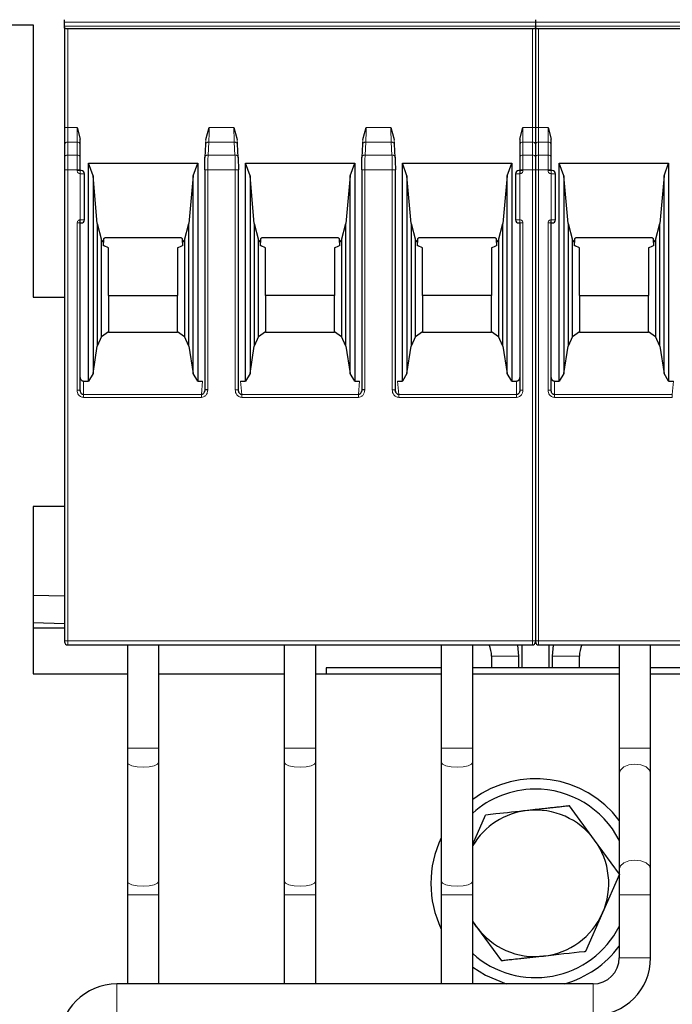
# Model space of a CAD drawing. Header units: millimetres. Extents: x 5 to 418, y 2 to 292.
# Tile 12 of 43: x 94 to 109, y 226 to 249. Entities that reach past the tile are written whole.
import ezdxf

# ---------------------------------------------------------------- set-up
doc = ezdxf.new("R2010")
doc.units = ezdxf.units.MM

msp = doc.modelspace()

# ---------------------------------------------------------------- linework, layer by layer
at = {"color": 7, "linetype": 'Continuous', "lineweight": 25}
for p, q in [((85.1224, 249.2697), (94.1224, 249.2697)), ((94.1224, 249.2697), (94.1224, 242.7697)), ((94.8724, 249.3886), (94.8724, 249.3907)), ((94.8724, 249.3288), (94.8724, 249.3886)), ((94.8724, 249.2349), (94.8724, 249.3288)), ((94.8724, 249.1988), (94.8724, 249.2349)), ((94.8724, 249.1988), (94.8724, 246.8199)), ((106.1224, 249.3886), (106.1224, 249.3907)), ((106.1224, 249.3886), (106.1224, 249.3288)), ((106.1224, 249.3288), (106.1224, 249.2349)), ((106.1224, 249.2349), (106.1224, 249.1988)), ((106.1224, 249.1988), (106.1224, 246.8199)), ((106.0474, 249.1715), (94.9474, 249.1715)), ((117.2974, 249.1715), (106.1974, 249.1715)), ((95.1724, 246.8199), (95.2474, 246.5359)), ((98.2474, 246.5291), (98.3264, 246.8197)), ((98.9183, 246.8198), (98.9974, 246.5291)), ((101.9974, 246.5291), (102.0764, 246.8197)), ((102.6683, 246.8198), (102.7474, 246.5291)), ((105.7474, 246.5359), (105.8224, 246.8199)), ((106.4224, 246.8199), (106.4974, 246.5359)), ((94.8724, 246.4133), (94.8724, 246.1062)), ((95.2474, 246.4133), (95.2474, 246.5359)), ((95.2474, 246.1062), (95.2474, 246.4133)), ((98.2429, 246.4218), (98.2262, 246.1036)), ((99.0185, 246.1036), (99.0018, 246.4218)), ((101.9929, 246.4218), (101.9762, 246.1036)), ((102.7685, 246.1036), (102.7518, 246.4218)), ((105.7474, 246.5359), (105.7474, 246.4133)), ((105.7474, 246.4133), (105.7474, 246.1062)), ((106.1224, 246.4133), (106.1224, 246.1062)), ((106.1224, 246.4133), (106.1224, 246.1062)), ((106.4974, 246.4133), (106.4974, 246.5359)), ((106.4974, 246.1062), (106.4974, 246.4133)), ((95.4414, 245.9678), (98.0534, 245.9678)), ((95.4414, 240.7636), (95.4414, 245.9678)), ((95.5524, 245.6628), (95.4414, 245.9678)), ((97.9424, 245.6628), (98.0534, 245.9678)), ((98.0534, 245.9678), (98.0534, 240.7636)), ((99.1914, 245.9678), (101.8034, 245.9678)), ((99.1914, 240.7636), (99.1914, 245.9678)), ((99.3024, 245.6628), (99.1914, 245.9678)), ((101.6924, 245.6628), (101.8034, 245.9678)), ((101.8034, 245.9678), (101.8034, 240.7636)), ((102.9414, 245.9678), (105.5534, 245.9678)), ((102.9414, 240.7636), (102.9414, 245.9678)), ((103.0524, 245.6628), (102.9414, 245.9678)), ((105.4424, 245.6628), (105.5534, 245.9678)), ((105.5534, 245.9678), (105.5534, 240.7636)), ((106.6914, 245.9678), (109.3034, 245.9678)), ((106.6914, 240.7636), (106.6914, 245.9678)), ((106.8024, 245.6628), (106.6914, 245.9678)), ((109.1924, 245.6628), (109.3034, 245.9678)), ((109.3034, 245.9678), (109.3034, 240.7636)), ((94.8724, 245.8056), (94.8724, 234.5628)), ((95.2474, 245.7878), (95.2474, 245.8056)), ((95.3474, 244.6128), (95.3474, 245.7128)), ((98.2201, 245.8056), (98.2201, 240.5516)), ((99.0248, 240.5516), (99.0248, 245.8072)), ((101.9701, 245.8056), (101.9701, 240.5516)), ((102.7748, 240.5516), (102.7748, 245.8072)), ((105.6474, 245.7128), (105.6474, 244.6128)), ((105.7474, 245.8056), (105.7474, 245.7878)), ((106.1224, 245.8056), (106.1224, 234.5628)), ((106.4974, 245.7878), (106.4974, 245.8056)), ((106.5974, 244.6128), (106.5974, 245.7128)), ((95.5524, 245.6628), (95.5524, 240.9397)), ((95.6517, 244.5278), (95.5524, 245.6628)), ((97.9424, 245.6628), (97.8431, 244.5278)), ((97.9424, 240.9397), (97.9424, 245.6628)), ((99.3024, 245.6628), (99.3024, 240.9397)), ((99.4017, 244.5278), (99.3024, 245.6628)), ((101.6924, 245.6628), (101.5931, 244.5278)), ((101.6924, 240.9397), (101.6924, 245.6628)), ((103.0524, 245.6628), (103.0524, 240.9397)), ((103.1517, 244.5278), (103.0524, 245.6628)), ((105.4424, 245.6628), (105.3431, 244.5278)), ((105.4424, 240.9397), (105.4424, 245.6628)), ((106.8024, 245.6628), (106.8024, 240.9397)), ((106.9017, 244.5278), (106.8024, 245.6628)), ((109.1924, 245.6628), (109.0931, 244.5278)), ((109.1924, 240.9397), (109.1924, 245.6628)), ((95.2474, 240.5471), (95.2474, 244.5378)), ((95.2474, 244.5378), (95.2724, 244.5378)), ((95.6517, 244.5278), (95.7588, 244.1278)), ((95.6517, 244.5278), (95.6517, 241.595)), ((97.7359, 244.1278), (97.8431, 244.5278)), ((97.8431, 241.595), (97.8431, 244.5278)), ((99.4017, 244.5278), (99.5088, 244.1278)), ((99.4017, 244.5278), (99.4017, 241.595)), ((101.4859, 244.1278), (101.5931, 244.5278)), ((101.5931, 241.595), (101.5931, 244.5278)), ((103.1517, 244.5278), (103.2588, 244.1278)), ((103.1517, 244.5278), (103.1517, 241.595)), ((105.2359, 244.1278), (105.3431, 244.5278)), ((105.3431, 241.595), (105.3431, 244.5278)), ((105.7224, 244.5378), (105.7474, 244.5378)), ((105.7474, 244.5378), (105.7474, 240.5471)), ((106.4974, 240.5471), (106.4974, 244.5378)), ((106.4974, 244.5378), (106.5224, 244.5378)), ((106.9017, 244.5278), (107.0088, 244.1278)), ((106.9017, 244.5278), (106.9017, 241.595)), ((108.9859, 244.1278), (109.0931, 244.5278)), ((109.0931, 241.595), (109.0931, 244.5278)), ((95.7588, 244.1278), (95.8049, 244.0687)), ((95.7588, 241.8259), (95.7588, 244.1278)), ((95.8049, 244.1588), (95.8049, 244.0687)), ((95.8049, 243.9938), (95.8049, 244.0687)), ((97.6299, 244.1828), (95.8649, 244.1828)), ((97.6899, 244.0687), (97.6899, 244.1588)), ((97.6899, 244.0687), (97.7359, 244.1278)), ((97.6899, 244.0687), (97.6899, 243.9938)), ((97.7359, 244.1278), (97.7359, 241.8259)), ((99.5088, 244.1278), (99.5549, 244.0687)), ((99.5088, 241.8259), (99.5088, 244.1278)), ((99.5549, 244.1588), (99.5549, 244.0687)), ((99.5549, 243.9938), (99.5549, 244.0687)), ((101.3799, 244.1828), (99.6149, 244.1828)), ((101.4399, 244.0687), (101.4399, 244.1588)), ((101.4399, 244.0687), (101.4859, 244.1278)), ((101.4399, 244.0687), (101.4399, 243.9938)), ((101.4859, 244.1278), (101.4859, 241.8259)), ((103.2588, 244.1278), (103.3049, 244.0687)), ((103.2588, 241.8259), (103.2588, 244.1278)), ((103.3049, 244.1588), (103.3049, 244.0687)), ((103.3049, 243.9938), (103.3049, 244.0687)), ((105.1299, 244.1828), (103.3649, 244.1828)), ((105.1899, 244.0687), (105.1899, 244.1588)), ((105.1899, 244.0687), (105.2359, 244.1278)), ((105.1899, 244.0687), (105.1899, 243.9938)), ((105.2359, 244.1278), (105.2359, 241.8259)), ((107.0088, 244.1278), (107.0549, 244.0687)), ((107.0088, 241.8259), (107.0088, 244.1278)), ((107.0549, 244.1588), (107.0549, 244.0687)), ((107.0549, 243.9938), (107.0549, 244.0687)), ((108.8799, 244.1828), (107.1149, 244.1828)), ((108.9399, 244.0687), (108.9399, 244.1588)), ((108.9399, 244.0687), (108.9859, 244.1278)), ((108.9399, 244.0687), (108.9399, 243.9938)), ((108.9859, 244.1278), (108.9859, 241.8259)), ((95.8102, 243.9878), (95.8189, 243.9878)), ((95.9224, 243.9428), (95.8189, 243.9878)), ((95.9224, 242.802), (95.9224, 243.9428)), ((97.5724, 243.9428), (97.6759, 243.9878)), ((97.5724, 243.9428), (97.5724, 242.802)), ((97.6759, 243.9878), (97.6846, 243.9878)), ((99.5602, 243.9878), (99.5689, 243.9878)), ((99.6724, 243.9428), (99.5689, 243.9878)), ((99.6724, 242.802), (99.6724, 243.9428)), ((101.3224, 243.9428), (101.4259, 243.9878)), ((101.3224, 243.9428), (101.3224, 242.802)), ((101.4259, 243.9878), (101.4346, 243.9878)), ((103.3102, 243.9878), (103.3189, 243.9878)), ((103.4224, 243.9428), (103.3189, 243.9878)), ((103.4224, 242.802), (103.4224, 243.9428)), ((105.0724, 243.9428), (105.1759, 243.9878)), ((105.0724, 243.9428), (105.0724, 242.802)), ((105.1759, 243.9878), (105.1846, 243.9878)), ((107.0602, 243.9878), (107.0689, 243.9878)), ((107.1724, 243.9428), (107.0689, 243.9878)), ((107.1724, 242.802), (107.1724, 243.9428)), ((108.8224, 243.9428), (108.9259, 243.9878)), ((108.8224, 243.9428), (108.8224, 242.802)), ((108.9259, 243.9878), (108.9346, 243.9878)), ((94.1224, 242.7697), (94.8724, 242.7697)), ((95.9224, 242.802), (95.9224, 241.9472)), ((95.9224, 242.802), (97.5724, 242.802)), ((97.5724, 241.9472), (97.5724, 242.802)), ((99.6724, 242.802), (99.6724, 241.9472)), ((101.3224, 242.802), (99.6724, 242.802)), ((101.3224, 241.9472), (101.3224, 242.802)), ((103.4224, 242.802), (103.4224, 241.9472)), ((105.0724, 242.802), (103.4224, 242.802)), ((105.0724, 241.9472), (105.0724, 242.802)), ((107.1724, 242.802), (107.1724, 241.9472)), ((107.1724, 242.802), (108.8224, 242.802)), ((108.8224, 241.9472), (108.8224, 242.802)), ((95.7588, 241.8259), (95.9224, 241.9472)), ((95.9224, 241.9472), (95.9224, 241.9328)), ((95.9224, 241.9328), (97.5724, 241.9328)), ((97.5724, 241.9472), (97.5724, 241.9328)), ((97.5724, 241.9472), (97.7359, 241.8259)), ((99.5088, 241.8259), (99.6724, 241.9472)), ((99.6724, 241.9472), (99.6724, 241.9328)), ((99.6724, 241.9328), (101.3224, 241.9328)), ((101.3224, 241.9472), (101.3224, 241.9328)), ((101.3224, 241.9472), (101.4859, 241.8259)), ((103.2588, 241.8259), (103.4224, 241.9472)), ((103.4224, 241.9472), (103.4224, 241.9328)), ((103.4224, 241.9328), (105.0724, 241.9328)), ((105.0724, 241.9472), (105.0724, 241.9328)), ((105.0724, 241.9472), (105.2359, 241.8259)), ((107.0088, 241.8259), (107.1724, 241.9472)), ((107.1724, 241.9472), (107.1724, 241.9328)), ((107.1724, 241.9328), (108.8224, 241.9328)), ((108.8224, 241.9472), (108.8224, 241.9328)), ((108.8224, 241.9472), (108.9859, 241.8259)), ((95.7588, 241.8259), (95.6517, 241.595)), ((97.8431, 241.595), (97.7359, 241.8259)), ((99.5088, 241.8259), (99.4017, 241.595)), ((101.5931, 241.595), (101.4859, 241.8259)), ((103.2588, 241.8259), (103.1517, 241.595)), ((105.3431, 241.595), (105.2359, 241.8259)), ((107.0088, 241.8259), (106.9017, 241.595)), ((109.0931, 241.595), (108.9859, 241.8259)), ((95.5524, 240.9397), (95.6517, 241.595)), ((97.8431, 241.595), (97.9424, 240.9397)), ((99.3024, 240.9397), (99.4017, 241.595)), ((101.5931, 241.595), (101.6924, 240.9397)), ((103.0524, 240.9397), (103.1517, 241.595)), ((105.3431, 241.595), (105.4424, 240.9397)), ((106.8024, 240.9397), (106.9017, 241.595)), ((109.0931, 241.595), (109.1924, 240.9397)), ((95.3224, 240.7636), (95.4414, 240.7636)), ((95.5524, 240.9397), (95.4414, 240.7636)), ((98.0534, 240.7636), (97.9424, 240.9397)), ((98.0534, 240.7636), (98.1703, 240.7636)), ((99.0744, 240.7636), (99.1914, 240.7636)), ((99.3024, 240.9397), (99.1914, 240.7636)), ((101.8034, 240.7636), (101.6924, 240.9397)), ((101.8034, 240.7636), (101.9203, 240.7636)), ((102.8244, 240.7636), (102.9414, 240.7636)), ((103.0524, 240.9397), (102.9414, 240.7636)), ((105.5534, 240.7636), (105.4424, 240.9397)), ((105.5534, 240.7636), (105.6724, 240.7636)), ((106.5724, 240.7636), (106.6914, 240.7636)), ((106.8024, 240.9397), (106.6914, 240.7636)), ((109.3034, 240.7636), (109.1924, 240.9397)), ((109.3034, 240.7636), (109.4203, 240.7636)), ((95.2522, 240.5087), (95.2461, 240.5471)), ((98.2209, 240.5516), (98.2128, 240.5074)), ((99.0319, 240.5074), (99.0238, 240.5516)), ((101.9709, 240.5516), (101.9628, 240.5074)), ((102.7819, 240.5074), (102.7738, 240.5516)), ((105.7486, 240.5471), (105.7425, 240.5087)), ((106.5022, 240.5087), (106.4961, 240.5471)), ((94.8724, 237.7697), (94.1224, 237.7697)), ((94.1224, 237.7697), (94.1224, 233.7697)), ((94.8724, 235.6274), (94.1224, 235.6458)), ((94.1224, 234.9956), (94.8724, 234.9772)), ((94.1224, 234.8697), (94.8724, 234.8697)), ((94.9474, 234.4628), (106.0474, 234.4628)), ((96.3724, 234.4628), (96.3724, 231.9947)), ((97.1224, 231.9947), (97.1224, 234.4628)), ((100.1224, 234.4628), (100.1224, 231.9947)), ((100.8724, 231.9947), (100.8724, 234.4628)), ((103.8724, 234.4628), (103.8724, 231.9947)), ((104.6224, 231.9947), (104.6224, 234.4628)), ((105.7974, 234.4628), (105.7974, 233.9197)), ((106.1974, 234.4628), (117.2974, 234.4628)), ((106.4474, 233.9197), (106.4474, 234.4628)), ((108.1224, 234.4628), (108.1224, 231.9947)), ((108.8724, 231.9947), (108.8724, 234.4628)), ((105.0724, 234.1947), (105.0724, 233.9197)), ((105.7224, 233.9197), (105.7224, 234.1947)), ((106.5224, 234.1947), (106.5224, 233.9197)), ((107.1724, 233.9197), (107.1724, 234.1947)), ((101.1224, 233.9197), (101.1224, 233.7697)), ((103.8724, 233.9197), (101.1224, 233.9197)), ((108.1224, 233.9197), (104.6224, 233.9197)), ((111.1224, 233.9197), (108.8724, 233.9197)), ((94.1224, 233.7697), (96.3724, 233.7697)), ((97.1224, 233.7697), (100.1224, 233.7697)), ((100.8724, 233.7697), (103.8724, 233.7697)), ((104.6224, 233.7697), (108.1224, 233.7697)), ((108.8724, 233.7697), (111.8724, 233.7697)), ((96.3724, 231.9947), (96.3724, 231.6661)), ((97.1224, 231.6661), (97.1224, 231.9947)), ((100.1224, 231.9947), (100.1224, 231.6661)), ((100.8724, 231.6661), (100.8724, 231.9947)), ((103.8724, 231.9947), (103.8724, 231.6661)), ((104.6224, 231.6661), (104.6224, 231.9947)), ((108.1224, 231.9947), (108.1224, 231.3891)), ((108.8724, 231.3891), (108.8724, 231.9947)), ((96.3724, 231.6661), (96.3724, 228.8232)), ((97.1224, 228.8232), (97.1224, 231.6661)), ((100.1224, 231.6661), (100.1224, 228.8232)), ((100.8724, 228.8232), (100.8724, 231.6661)), ((103.8724, 231.6661), (103.8724, 228.8232)), ((104.6224, 228.8232), (104.6224, 231.6661)), ((108.1224, 231.3891), (108.1224, 229.1002)), ((108.8724, 229.1002), (108.8724, 231.3891)), ((104.6224, 229.7057), (104.9277, 230.3994)), ((107.5338, 229.8043), (106.9364, 230.6192)), ((108.1311, 228.9894), (107.5338, 229.8043)), ((108.1311, 228.9894), (107.7241, 228.0647)), ((108.1224, 229.1002), (108.1224, 228.4947)), ((108.8724, 228.4947), (108.8724, 229.1002)), ((96.3724, 228.8232), (96.3724, 228.4947)), ((97.1224, 228.4947), (97.1224, 228.8232)), ((100.1224, 228.8232), (100.1224, 228.4947)), ((100.8724, 228.4947), (100.8724, 228.8232)), ((103.8724, 228.8232), (103.8724, 228.4947)), ((104.6224, 228.4947), (104.6224, 228.8232)), ((96.3724, 228.4947), (96.3724, 226.3697)), ((97.1224, 226.3697), (97.1224, 228.4947)), ((100.1224, 228.4947), (100.1224, 226.3697)), ((100.8724, 226.3697), (100.8724, 228.4947)), ((103.8724, 228.4947), (103.8724, 226.3697)), ((104.6224, 226.3697), (104.6224, 228.4947)), ((108.1224, 228.4947), (108.1224, 226.9947)), ((108.8724, 226.9947), (108.8724, 228.4947)), ((107.7241, 228.0647), (107.317, 227.1399)), ((104.711, 227.735), (104.6224, 227.8683)), ((104.711, 227.735), (105.3083, 226.9202)), ((107.4974, 226.3697), (96.1224, 226.3697))]:
    msp.add_line(p, q, dxfattribs=at)
at = {"color": 7, "linetype": 'Continuous', "lineweight": 18}
for p, q in [((94.8724, 249.3288), (106.1224, 249.3288)), ((94.8724, 249.2349), (106.1224, 249.2349)), ((106.1224, 249.3288), (117.3724, 249.3288)), ((106.1224, 249.2349), (117.3724, 249.2349)), ((94.9474, 246.8199), (94.9474, 249.1715)), ((106.0474, 246.8199), (106.0474, 249.1715)), ((106.1974, 246.8199), (106.1974, 249.1715)), ((94.9474, 246.8199), (94.8724, 246.8199)), ((94.9474, 246.4663), (94.9474, 246.8199)), ((94.9474, 246.8199), (95.1724, 246.8199)), ((95.1724, 246.8199), (95.1724, 246.4663)), ((98.3264, 246.8197), (98.9183, 246.8198)), ((102.0764, 246.8197), (102.6683, 246.8198)), ((105.8224, 246.4663), (105.8224, 246.8199)), ((105.8224, 246.8199), (106.0474, 246.8199)), ((106.0474, 246.8199), (106.0474, 246.4663)), ((106.1224, 246.8199), (106.0474, 246.8199)), ((106.1974, 246.8199), (106.1224, 246.8199)), ((106.1974, 246.4663), (106.1974, 246.8199)), ((106.1974, 246.8199), (106.4224, 246.8199)), ((106.4224, 246.8199), (106.4224, 246.4663)), ((94.9474, 246.1592), (94.9474, 246.4663)), ((95.1724, 246.4663), (94.9474, 246.4663)), ((95.1724, 246.1592), (95.1724, 246.4663)), ((98.2474, 246.5291), (98.2427, 246.4133)), ((98.3015, 246.1592), (98.3176, 246.4663)), ((98.9272, 246.4663), (98.3176, 246.4663)), ((98.9272, 246.4663), (98.9432, 246.1592)), ((98.9974, 246.5291), (99.0021, 246.4133)), ((101.9974, 246.5291), (101.9927, 246.4133)), ((102.0515, 246.1592), (102.0676, 246.4663)), ((102.6772, 246.4663), (102.0676, 246.4663)), ((102.6772, 246.4663), (102.6932, 246.1592)), ((102.7474, 246.5291), (102.7521, 246.4133)), ((105.8224, 246.4663), (105.8224, 246.1592)), ((106.0474, 246.4663), (105.8224, 246.4663)), ((106.0474, 246.4663), (106.0474, 246.1592)), ((106.1974, 246.1592), (106.1974, 246.4663)), ((106.4224, 246.4663), (106.1974, 246.4663)), ((106.4224, 246.1592), (106.4224, 246.4663)), ((94.9474, 245.8056), (94.9474, 246.1592)), ((95.1724, 246.1592), (94.9474, 246.1592)), ((95.1724, 245.8056), (95.1724, 246.1592)), ((98.9432, 246.1592), (98.3015, 246.1592)), ((102.6932, 246.1592), (102.0515, 246.1592)), ((105.8224, 246.1592), (105.8224, 245.8056)), ((106.0474, 246.1592), (105.8224, 246.1592)), ((106.0474, 246.1592), (106.0474, 245.8056)), ((106.1974, 245.8056), (106.1974, 246.1592)), ((106.4224, 246.1592), (106.1974, 246.1592)), ((106.4224, 245.8056), (106.4224, 246.1592)), ((94.9474, 245.8056), (94.8724, 245.8056)), ((94.9474, 234.5628), (94.9474, 245.8056)), ((95.1724, 245.8056), (94.9474, 245.8056)), ((95.1724, 245.7878), (95.1724, 245.8056)), ((95.2474, 245.8056), (95.1724, 245.8056)), ((95.1724, 245.7878), (95.2474, 245.7878)), ((95.2474, 245.7128), (95.2474, 245.7878)), ((95.2474, 244.6128), (95.2474, 245.7128)), ((95.3474, 245.7128), (95.2474, 245.7128)), ((98.295, 245.8056), (98.295, 240.5516)), ((98.9498, 245.8056), (98.295, 245.8056)), ((98.9498, 240.5516), (98.9498, 245.8056)), ((102.045, 245.8056), (102.045, 240.5516)), ((102.6998, 245.8056), (102.045, 245.8056)), ((102.6998, 240.5516), (102.6998, 245.8056)), ((105.7474, 245.7128), (105.6474, 245.7128)), ((105.8224, 245.8056), (105.7474, 245.8056)), ((105.7474, 245.7878), (105.8224, 245.7878)), ((105.7474, 245.7128), (105.7474, 244.6128)), ((105.8224, 245.8056), (105.8224, 245.7878)), ((106.0474, 245.8056), (105.8224, 245.8056)), ((106.0474, 234.5628), (106.0474, 245.8056)), ((106.1224, 245.8056), (106.0474, 245.8056)), ((106.1974, 245.8056), (106.1224, 245.8056)), ((106.1974, 234.5628), (106.1974, 245.8056)), ((106.4224, 245.8056), (106.1974, 245.8056)), ((106.4224, 245.7878), (106.4224, 245.8056)), ((106.4974, 245.8056), (106.4224, 245.8056)), ((106.4224, 245.7878), (106.4974, 245.7878)), ((106.4974, 245.7128), (106.4974, 245.7878)), ((106.4974, 244.6128), (106.4974, 245.7128)), ((106.5974, 245.7128), (106.4974, 245.7128)), ((95.1724, 240.5471), (95.1724, 244.5378)), ((95.2474, 244.6128), (95.3474, 244.6128)), ((105.6474, 244.6128), (105.7474, 244.6128)), ((105.7474, 244.6128), (105.7474, 244.5378)), ((105.8224, 244.5378), (105.7474, 244.5378)), ((105.8224, 244.5378), (105.8224, 240.5471)), ((106.4224, 240.5471), (106.4224, 244.5378)), ((106.4974, 244.6128), (106.5974, 244.6128)), ((95.3224, 240.7636), (95.3224, 240.4389)), ((98.1703, 240.7636), (98.1408, 240.4389)), ((99.1039, 240.4389), (99.0744, 240.7636)), ((101.9203, 240.7636), (101.8908, 240.4389)), ((102.8539, 240.4389), (102.8244, 240.7636)), ((105.6724, 240.4389), (105.6724, 240.7636)), ((106.5724, 240.7636), (106.5724, 240.4389)), ((109.4203, 240.7636), (109.3908, 240.4389)), ((95.1724, 240.5471), (95.2474, 240.5471)), ((98.9498, 240.5516), (99.0248, 240.5516)), ((102.6998, 240.5516), (102.7748, 240.5516)), ((105.8224, 240.5471), (105.7474, 240.5471)), ((106.4224, 240.5471), (106.4974, 240.5471)), ((98.1408, 240.4389), (95.3224, 240.4389)), ((98.1408, 240.3739), (95.3224, 240.3739)), ((98.1408, 240.3739), (98.1408, 240.4389)), ((101.8908, 240.4389), (99.1039, 240.4389)), ((101.8908, 240.3739), (99.1039, 240.3739)), ((101.8908, 240.3739), (101.8908, 240.4389)), ((105.6724, 240.4389), (102.8539, 240.4389)), ((105.6724, 240.3739), (102.8539, 240.3739)), ((105.6724, 240.3739), (105.6724, 240.4389)), ((109.3908, 240.4389), (106.5724, 240.4389)), ((109.3908, 240.3739), (106.5724, 240.3739)), ((109.3908, 240.3739), (109.3908, 240.4389)), ((94.9474, 234.5628), (94.8724, 234.5628)), ((94.9474, 234.5628), (106.0474, 234.5628)), ((94.9474, 234.5628), (94.9474, 234.4628)), ((106.0474, 234.5628), (106.0474, 234.4628)), ((106.1224, 234.5628), (106.0474, 234.5628)), ((106.136, 234.4947), (106.1087, 234.4947)), ((106.1974, 234.5628), (106.1224, 234.5628)), ((106.1974, 234.5628), (117.2974, 234.5628)), ((106.1974, 234.5628), (106.1974, 234.4628)), ((105.7224, 234.1947), (105.0724, 234.1947)), ((106.5224, 234.1947), (107.1724, 234.1947)), ((96.3724, 231.9947), (96.7474, 231.9947)), ((96.7474, 231.9947), (97.1224, 231.9947)), ((100.1224, 231.9947), (100.4974, 231.9947)), ((100.4974, 231.9947), (100.8724, 231.9947)), ((103.8724, 231.9947), (104.2474, 231.9947)), ((104.2474, 231.9947), (104.6224, 231.9947)), ((108.1224, 231.9947), (108.8724, 231.9947)), ((96.3724, 228.4947), (96.7474, 228.4947)), ((96.7474, 228.4947), (97.1224, 228.4947)), ((100.1224, 228.4947), (100.4974, 228.4947)), ((100.4974, 228.4947), (100.8724, 228.4947)), ((103.8724, 228.4947), (104.2474, 228.4947)), ((104.2474, 228.4947), (104.6224, 228.4947)), ((108.1224, 228.4947), (108.8724, 228.4947)), ((108.1224, 226.9947), (108.8724, 226.9947)), ((96.1224, 226.3697), (96.1224, 225.6197)), ((107.4974, 226.3697), (107.4974, 225.6197))]:
    msp.add_line(p, q, dxfattribs=at)
at = {"color": 7, "linetype": 'Continuous', "lineweight": 18, "flags": 128}
for points in [[(95.3224, 240.3739), (95.3224, 240.3837), (95.3224, 240.3933), (95.3224, 240.4026), (95.3224, 240.4114), (95.3224, 240.4196), (95.3224, 240.4269), (95.3224, 240.4334), (95.3224, 240.4389)], [(106.5724, 240.3739), (106.5724, 240.3837), (106.5724, 240.3933), (106.5724, 240.4026), (106.5724, 240.4114), (106.5724, 240.4196), (106.5724, 240.4269), (106.5724, 240.4334), (106.5724, 240.4389)], [(96.3724, 231.6661), (96.4009, 231.6189), (96.4822, 231.579), (96.6039, 231.5523), (96.7474, 231.5429)], [(96.7474, 231.5429), (96.8909, 231.5523), (97.0125, 231.579), (97.0938, 231.6189), (97.1224, 231.6661)], [(100.1224, 231.6661), (100.1509, 231.6189), (100.2322, 231.579), (100.3539, 231.5523), (100.4974, 231.5429)], [(100.4974, 231.5429), (100.6409, 231.5523), (100.7625, 231.579), (100.8438, 231.6189), (100.8724, 231.6661)], [(103.8724, 231.6661), (103.9009, 231.6189), (103.9822, 231.579), (104.1039, 231.5523), (104.2474, 231.5429)], [(104.2474, 231.5429), (104.3909, 231.5523), (104.5125, 231.579), (104.5938, 231.6189), (104.6224, 231.6661)], [(108.1224, 231.3891), (108.1509, 231.476), (108.2322, 231.5497), (108.3539, 231.5989), (108.4974, 231.6162), (108.6409, 231.5989), (108.7625, 231.5497), (108.8438, 231.476), (108.8724, 231.3891)], [(108.1224, 229.1002), (108.1509, 229.1871), (108.2322, 229.2608), (108.3539, 229.31), (108.4974, 229.3273), (108.6409, 229.31), (108.7625, 229.2608), (108.8438, 229.1871), (108.8724, 229.1002), (108.8724, 229.1002)], [(96.3724, 228.8232), (96.4009, 228.7761), (96.4822, 228.7361), (96.6039, 228.7094), (96.7474, 228.7)], [(96.7474, 228.7), (96.8909, 228.7094), (97.0125, 228.7361), (97.0938, 228.7761), (97.1224, 228.8232)], [(100.1224, 228.8232), (100.1509, 228.7761), (100.2322, 228.7361), (100.3539, 228.7094), (100.4974, 228.7)], [(100.4974, 228.7), (100.6409, 228.7094), (100.7625, 228.7361), (100.8438, 228.7761), (100.8724, 228.8232)], [(103.8724, 228.8232), (103.9009, 228.7761), (103.9822, 228.7361), (104.1039, 228.7094), (104.2474, 228.7)], [(104.2474, 228.7), (104.3909, 228.7094), (104.5125, 228.7361), (104.5938, 228.7761), (104.6224, 228.8232)]]:
    msp.add_lwpolyline(points, dxfattribs=at)
at = {"color": 7, "linetype": 'Continuous', "lineweight": 25, "flags": 128}
for points in [[(105.7224, 234.1947), (105.6969, 234.4532), (105.695, 234.4628)], [(106.5498, 234.4628), (106.5478, 234.4532), (106.5224, 234.1947)], [(104.6224, 226.7697), (104.927, 226.574), (105.4224, 226.3697)]]:
    msp.add_lwpolyline(points, dxfattribs=at)
at = {"color": 7, "linetype": 'Continuous', "lineweight": 18}
for centre, radius, start, end in [((94.938, 246.4), 0.067, 81.95154, 168.57346), ((95.1817, 246.4), 0.067, 11.42175, 98.04947), ((105.813, 246.4), 0.067, 81.95053, 168.57825), ((106.0567, 246.4), 0.0669, 11.41848, 98.05015), ((106.188, 246.4), 0.067, 81.95154, 168.57346), ((106.4317, 246.4), 0.067, 11.42175, 98.04947), ((94.938, 246.0929), 0.067, 81.95053, 168.57825), ((95.1817, 246.0929), 0.067, 11.42029, 98.04978), ((105.813, 246.0929), 0.067, 81.95053, 168.57825), ((106.0567, 246.0929), 0.067, 11.42175, 98.04947), ((106.188, 246.0929), 0.067, 81.95053, 168.57825), ((106.4317, 246.0929), 0.067, 11.42029, 98.04978)]:
    msp.add_arc(centre, radius, start, end, dxfattribs=at)
at = {"color": 7, "linetype": 'Continuous', "lineweight": 25}
for centre, radius, start, end in [((95.2724, 245.7128), 0.075, 0, 90), ((105.7224, 245.7128), 0.075, 90, 180), ((106.5224, 245.7128), 0.075, 0, 90), ((95.2724, 244.6128), 0.075, 270, 0), ((105.7224, 244.6128), 0.075, 180, 270), ((106.5224, 244.6128), 0.075, 270, 0), ((94.9474, 234.5378), 0.075, 179.99989, 270), ((104.3974, 234.1947), 0.675, 0, 23.40214), ((106.0474, 234.5378), 0.075, 270, 0.00011), ((106.1974, 234.5378), 0.075, 179.99989, 270), ((107.8474, 234.1947), 0.675, 156.59786, 180), ((106.1224, 228.7697), 2.5, 36.8699, 126.8699), ((106.1224, 228.7697), 2.25, 90.6332, 131.81031), ((106.1224, 228.7697), 2.25, 27.26604, 90.6332), ((106.1224, 228.7697), 1.75, 96.24302, 148.99728), ((106.1224, 228.7697), 1.75, 36.24302, 96.24302), ((106.1224, 228.7697), 2.5, 154.15807, 205.84193), ((106.1224, 228.7697), 1.75, 336.24302, 36.24302), ((106.1224, 228.7697), 1.75, 276.24302, 336.24302), ((106.1224, 228.7697), 2.25, 228.18969, 332.73396), ((106.1224, 228.7697), 1.75, 216.24302, 276.24302), ((106.1224, 228.7697), 2.5, 286.2602, 323.1301), ((107.4974, 226.9947), 0.625, 270, 0), ((107.4974, 226.9947), 1.375, 270, 0), ((96.1224, 224.9947), 1.375, 90, 180)]:
    msp.add_arc(centre, radius, start, end, dxfattribs=at)
for points, knots in [([(94.9474, 249.1715), (94.9426, 249.1716), (94.9329, 249.1718), (94.9187, 249.1734), (94.9053, 249.1759), (94.891, 249.1802), (94.8803, 249.186), (94.8735, 249.1926), (94.8728, 249.1966), (94.8724, 249.1988)], [0, 0, 0, 0, 0.118116, 0.2398408, 0.3657075, 0.496198, 0.7072125, 0.8434553, 1, 1, 1, 1]), ([(106.1224, 249.1988), (106.122, 249.1966), (106.1212, 249.1926), (106.1144, 249.186), (106.1037, 249.1802), (106.0895, 249.1759), (106.0761, 249.1734), (106.0619, 249.1718), (106.0521, 249.1716), (106.0474, 249.1715)], [0, 0, 0, 0, 0.1565292, 0.2927668, 0.5038018, 0.6342836, 0.7601474, 0.8818752, 1, 1, 1, 1]), ([(106.1974, 249.1715), (106.1926, 249.1716), (106.1829, 249.1718), (106.1687, 249.1734), (106.1553, 249.1759), (106.141, 249.1802), (106.1303, 249.186), (106.1235, 249.1926), (106.1228, 249.1966), (106.1224, 249.1988)], [0, 0, 0, 0, 0.118116, 0.2398408, 0.3657075, 0.496198, 0.7072125, 0.8434553, 1, 1, 1, 1]), ([(98.2201, 245.8056), (98.2204, 245.862), (98.221, 245.9745), (98.2247, 246.0623), (98.2266, 246.1062)], [0, 0, 0, 0, 0.5004549, 1, 1, 1, 1]), ([(99.0181, 246.1062), (99.02, 246.0622), (99.0238, 245.9744), (99.0244, 245.8619), (99.0247, 245.8056)], [0, 0, 0, 0, 0.50021966, 1, 1, 1, 1]), ([(101.9701, 245.8056), (101.9704, 245.862), (101.971, 245.9745), (101.9747, 246.0623), (101.9766, 246.1062)], [0, 0, 0, 0, 0.5004549, 1, 1, 1, 1]), ([(102.7681, 246.1062), (102.77, 246.0622), (102.7738, 245.9744), (102.7744, 245.8619), (102.7747, 245.8056)], [0, 0, 0, 0, 0.5002197, 1, 1, 1, 1]), ([(95.2724, 245.7878), (95.272, 245.7878), (95.2713, 245.7878), (95.2664, 245.7878), (95.2614, 245.7878), (95.2556, 245.7878), (95.2507, 245.7878), (95.2474, 245.7878)], [0, 0, 0, 0, 0.24917314, 0.49899075, 0.624116, 0.74605874, 1, 1, 1, 1]), ([(105.7474, 245.7878), (105.7441, 245.7878), (105.7375, 245.7878), (105.7306, 245.7878), (105.7264, 245.7878), (105.7232, 245.7878), (105.7227, 245.7878), (105.7224, 245.7878)], [0, 0, 0, 0, 0.2491731, 0.4989908, 0.624116, 0.7460587, 1, 1, 1, 1]), ([(105.7474, 245.7878), (105.7474, 245.7868), (105.7474, 245.7852), (105.7474, 245.7759), (105.7474, 245.7662), (105.7474, 245.7542), (105.7474, 245.7367), (105.7474, 245.7222), (105.7474, 245.7128)], [0, 0, 0, 0, 0.2394567, 0.3683606, 0.5, 0.6316394, 0.7605433, 1, 1, 1, 1]), ([(106.5224, 245.7878), (106.522, 245.7878), (106.5213, 245.7878), (106.5164, 245.7878), (106.5114, 245.7878), (106.5056, 245.7878), (106.5007, 245.7878), (106.4974, 245.7878)], [0, 0, 0, 0, 0.2491731, 0.4989908, 0.624116, 0.7460587, 1, 1, 1, 1]), ([(95.8649, 244.1828), (95.8586, 244.1825), (95.8466, 244.182), (95.8298, 244.1773), (95.8153, 244.1695), (95.8084, 244.1625), (95.8049, 244.1588)], [0, 0, 0, 0, 0.25857692, 0.49942752, 0.74058009, 1, 1, 1, 1]), ([(97.6899, 244.1588), (97.6863, 244.1625), (97.6794, 244.1695), (97.665, 244.1773), (97.6482, 244.182), (97.6361, 244.1825), (97.6299, 244.1828)], [0, 0, 0, 0, 0.2594199, 0.5005725, 0.7414231, 1, 1, 1, 1]), ([(99.6149, 244.1828), (99.6086, 244.1825), (99.5966, 244.182), (99.5798, 244.1773), (99.5653, 244.1695), (99.5584, 244.1625), (99.5549, 244.1588)], [0, 0, 0, 0, 0.2585769, 0.4994275, 0.7405801, 1, 1, 1, 1]), ([(101.4399, 244.1588), (101.4363, 244.1625), (101.4294, 244.1695), (101.415, 244.1773), (101.3982, 244.182), (101.3861, 244.1825), (101.3799, 244.1828)], [0, 0, 0, 0, 0.2594199, 0.5005725, 0.7414231, 1, 1, 1, 1]), ([(103.3649, 244.1828), (103.3586, 244.1825), (103.3466, 244.182), (103.3298, 244.1773), (103.3153, 244.1695), (103.3084, 244.1625), (103.3049, 244.1588)], [0, 0, 0, 0, 0.2585769, 0.4994275, 0.7405801, 1, 1, 1, 1]), ([(105.1899, 244.1588), (105.1863, 244.1625), (105.1794, 244.1695), (105.165, 244.1773), (105.1482, 244.182), (105.1361, 244.1825), (105.1299, 244.1828)], [0, 0, 0, 0, 0.2594199, 0.5005725, 0.7414231, 1, 1, 1, 1]), ([(107.1149, 244.1828), (107.1086, 244.1825), (107.0966, 244.182), (107.0798, 244.1773), (107.0653, 244.1695), (107.0584, 244.1625), (107.0549, 244.1588)], [0, 0, 0, 0, 0.2585769, 0.4994275, 0.7405801, 1, 1, 1, 1]), ([(108.9399, 244.1588), (108.9363, 244.1625), (108.9294, 244.1695), (108.915, 244.1773), (108.8982, 244.182), (108.8861, 244.1825), (108.8799, 244.1828)], [0, 0, 0, 0, 0.2594199, 0.5005725, 0.7414231, 1, 1, 1, 1]), ([(95.2474, 240.8502), (95.2483, 240.8394), (95.2502, 240.8177), (95.2643, 240.7938), (95.279, 240.7784), (95.2921, 240.7698), (95.3068, 240.7645), (95.3171, 240.7639), (95.3224, 240.7636)], [0, 0, 0, 0, 0.2549728, 0.5077881, 0.6363019, 0.7568034, 0.8757908, 1, 1, 1, 1]), ([(105.6724, 240.7636), (105.6776, 240.7639), (105.6879, 240.7645), (105.7025, 240.7698), (105.7157, 240.7784), (105.7304, 240.7937), (105.7445, 240.8177), (105.7464, 240.8393), (105.7474, 240.8502)], [0, 0, 0, 0, 0.1235306, 0.2423113, 0.3630193, 0.4920327, 0.7438985, 1, 1, 1, 1]), ([(106.4974, 240.8502), (106.4983, 240.8394), (106.5002, 240.8177), (106.5143, 240.7938), (106.529, 240.7784), (106.5421, 240.7698), (106.5568, 240.7645), (106.5671, 240.7639), (106.5724, 240.7636)], [0, 0, 0, 0, 0.2549728, 0.5077881, 0.6363019, 0.7568034, 0.8757908, 1, 1, 1, 1]), ([(95.3224, 240.4389), (95.3172, 240.4393), (95.3064, 240.4403), (95.2909, 240.4481), (95.2766, 240.4602), (95.2629, 240.479), (95.2504, 240.5081), (95.2485, 240.5326), (95.2474, 240.5471)], [0, 0, 0, 0, 0.10311434, 0.21564977, 0.34214682, 0.48582828, 0.69376939, 1, 1, 1, 1]), ([(98.2201, 240.5516), (98.2179, 240.5335), (98.2145, 240.5043), (98.1974, 240.4732), (98.1822, 240.4563), (98.1689, 240.4466), (98.155, 240.4403), (98.1454, 240.4393), (98.1408, 240.4389)], [0, 0, 0, 0, 0.3663059, 0.5882697, 0.7084095, 0.8155914, 0.9118546, 1, 1, 1, 1]), ([(99.1039, 240.4389), (99.0987, 240.4395), (99.0876, 240.4407), (99.0718, 240.4489), (99.0568, 240.4617), (99.0428, 240.4806), (99.029, 240.5104), (99.0263, 240.5358), (99.0247, 240.5516)], [0, 0, 0, 0, 0.1003675, 0.2126608, 0.3407508, 0.4872618, 0.6792886, 1, 1, 1, 1]), ([(101.9701, 240.5516), (101.9679, 240.5335), (101.9645, 240.5043), (101.9474, 240.4732), (101.9322, 240.4563), (101.9189, 240.4466), (101.905, 240.4403), (101.8954, 240.4393), (101.8908, 240.4389)], [0, 0, 0, 0, 0.3663059, 0.5882697, 0.7084095, 0.8155914, 0.9118546, 1, 1, 1, 1]), ([(102.8539, 240.4389), (102.8487, 240.4395), (102.8376, 240.4407), (102.8218, 240.4489), (102.8068, 240.4617), (102.7928, 240.4806), (102.779, 240.5104), (102.7763, 240.5358), (102.7747, 240.5516)], [0, 0, 0, 0, 0.1003675, 0.2126608, 0.3407508, 0.4872618, 0.6792886, 1, 1, 1, 1]), ([(105.7474, 240.5471), (105.7459, 240.5304), (105.7433, 240.5025), (105.7278, 240.472), (105.7129, 240.4552), (105.7, 240.4459), (105.6864, 240.44), (105.6769, 240.4392), (105.6724, 240.4389)], [0, 0, 0, 0, 0.3513238, 0.5859742, 0.7049318, 0.8117962, 0.9090581, 1, 1, 1, 1]), ([(106.5724, 240.4389), (106.5672, 240.4393), (106.5564, 240.4403), (106.5409, 240.4481), (106.5266, 240.4602), (106.5129, 240.479), (106.5004, 240.5081), (106.4985, 240.5326), (106.4974, 240.5471)], [0, 0, 0, 0, 0.1031143, 0.2156498, 0.3421468, 0.4858283, 0.6937694, 1, 1, 1, 1]), ([(94.8724, 234.5628), (94.8724, 234.5595), (94.8724, 234.5529), (94.8724, 234.546), (94.8724, 234.5418), (94.8724, 234.5386), (94.8724, 234.5381), (94.8724, 234.5378)], [0, 0, 0, 0, 0.2491729, 0.4989908, 0.6241161, 0.7460589, 1, 1, 1, 1]), ([(106.1224, 234.5628), (106.1224, 234.5595), (106.1224, 234.5529), (106.1224, 234.5447), (106.1224, 234.5389), (106.1224, 234.5381), (106.1224, 234.5378)], [0, 0, 0, 0, 0.2499989, 0.4999985, 0.7499989, 1, 1, 1, 1]), ([(106.1224, 234.5628), (106.1224, 234.5595), (106.1224, 234.5529), (106.1224, 234.546), (106.1224, 234.5418), (106.1224, 234.5386), (106.1224, 234.5381), (106.1224, 234.5378)], [0, 0, 0, 0, 0.2491729, 0.4989908, 0.6241161, 0.7460589, 1, 1, 1, 1]), ([(105.9321, 230.5093), (105.678, 230.4815), (105.341, 230.4446), (105.0093, 230.4083), (104.9277, 230.3994)], [0, 0, 0, 0, 0.754038, 1, 1, 1, 1]), ([(106.9364, 230.6192), (106.9261, 230.618), (106.8759, 230.6125), (106.7854, 230.6026), (106.6649, 230.5894), (106.544, 230.5762), (106.4225, 230.5629), (106.3004, 230.5496), (106.1779, 230.5362), (106.0551, 230.5227), (105.9731, 230.5138), (105.9321, 230.5093)], [0, 0, 0, 0, 0.0310786, 0.1516415, 0.2722413, 0.3929699, 0.5137502, 0.6351333, 0.7565841, 0.8782528, 1, 1, 1, 1]), ([(104.6224, 227.8559), (104.6267, 227.85), (104.6562, 227.8097), (104.6858, 227.7694), (104.711, 227.735)], [0, 0, 0, 0, 0.1476583, 1, 1, 1, 1]), ([(107.317, 227.1399), (107.3067, 227.1388), (106.9757, 227.1026), (106.6389, 227.0657), (106.3127, 227.03)], [0, 0, 0, 0, 0.0311177, 1, 1, 1, 1]), ([(106.3127, 227.03), (106.281, 227.0266), (106.2177, 227.0196), (106.1228, 227.0093), (106.0279, 226.9989), (105.9329, 226.9885), (105.8379, 226.9781), (105.7112, 226.9642), (105.5754, 226.9494), (105.4306, 226.9335), (105.3491, 226.9246), (105.3083, 226.9202)], [0, 0, 0, 0, 0.0939264, 0.1878896, 0.2819603, 0.3760652, 0.4705282, 0.5650213, 0.754191, 0.8770756, 1, 1, 1, 1])]:
    msp.add_open_spline(points, degree=3, knots=knots, dxfattribs=at)
for points in [[(94.8724, 246.8199), (94.8724, 246.7437), (94.8724, 246.5914), (94.8724, 246.4727), (94.8724, 246.4133)], [(106.1224, 246.8199), (106.1224, 246.7437), (106.1224, 246.5914), (106.1224, 246.4727), (106.1224, 246.4133)], [(106.1224, 246.8199), (106.1224, 246.7437), (106.1224, 246.5914), (106.1224, 246.4727), (106.1224, 246.4133)], [(94.8724, 246.1062), (94.8724, 246.0623), (94.8724, 245.9745), (94.8724, 245.8619), (94.8724, 245.8056)], [(95.2474, 245.8056), (95.2474, 245.8619), (95.2474, 245.9745), (95.2474, 246.0623), (95.2474, 246.1062)], [(105.7474, 246.1062), (105.7474, 246.0623), (105.7474, 245.9745), (105.7474, 245.8619), (105.7474, 245.8056)], [(106.1224, 246.1062), (106.1224, 246.0623), (106.1224, 245.9745), (106.1224, 245.8619), (106.1224, 245.8056)], [(106.1224, 246.1062), (106.1224, 246.0623), (106.1224, 245.9745), (106.1224, 245.8619), (106.1224, 245.8056)], [(106.4974, 245.8056), (106.4974, 245.8619), (106.4974, 245.9745), (106.4974, 246.0623), (106.4974, 246.1062)], [(95.2474, 244.5378), (95.2474, 244.5389), (95.2474, 244.5411), (95.2474, 244.5585), (95.2474, 244.5833), (95.2474, 244.6029), (95.2474, 244.6128)], [(106.4974, 244.5378), (106.4974, 244.5389), (106.4974, 244.5411), (106.4974, 244.5585), (106.4974, 244.5833), (106.4974, 244.6029), (106.4974, 244.6128)], [(98.295, 240.5516), (98.2899, 240.5516), (98.2797, 240.5516), (98.2651, 240.5516), (98.2518, 240.5516), (98.2402, 240.5516), (98.2308, 240.5516), (98.2241, 240.5516), (98.2202, 240.5516), (98.2201, 240.5516), (98.2201, 240.5516)], [(102.045, 240.5516), (102.0399, 240.5516), (102.0297, 240.5516), (102.0151, 240.5516), (102.0018, 240.5516), (101.9902, 240.5516), (101.9808, 240.5516), (101.9741, 240.5516), (101.9702, 240.5516), (101.9701, 240.5516), (101.9701, 240.5516)]]:
    msp.add_open_spline(points, degree=3, dxfattribs=at)
at = {"color": 7, "linetype": 'Continuous', "lineweight": 18}
for points, knots in [([(98.3176, 246.4663), (98.3189, 246.4918), (98.3216, 246.5421), (98.3253, 246.6591), (98.3259, 246.7561), (98.3264, 246.8197)], [0, 0, 0, 0, 0.2604761, 0.5143228, 1, 1, 1, 1]), ([(98.9183, 246.8198), (98.9188, 246.7562), (98.9194, 246.6593), (98.9231, 246.5422), (98.9258, 246.4918), (98.9272, 246.4663)], [0, 0, 0, 0, 0.4852383, 0.7391943, 1, 1, 1, 1]), ([(102.0676, 246.4663), (102.0689, 246.4918), (102.0716, 246.5421), (102.0753, 246.6591), (102.0759, 246.7561), (102.0764, 246.8197)], [0, 0, 0, 0, 0.2604761, 0.5143228, 1, 1, 1, 1]), ([(102.6683, 246.8198), (102.6688, 246.7562), (102.6694, 246.6593), (102.6731, 246.5422), (102.6758, 246.4918), (102.6772, 246.4663)], [0, 0, 0, 0, 0.4852402, 0.7391957, 1, 1, 1, 1]), ([(98.3015, 246.1592), (98.3005, 246.1337), (98.2985, 246.0833), (98.2958, 245.9661), (98.2953, 245.8692), (98.295, 245.8056)], [0, 0, 0, 0, 0.2609473, 0.5149579, 1, 1, 1, 1]), ([(98.9498, 245.8056), (98.9494, 245.8693), (98.949, 245.9662), (98.9462, 246.0833), (98.9442, 246.1337), (98.9432, 246.1592)], [0, 0, 0, 0, 0.4851976, 0.7391696, 1, 1, 1, 1]), ([(102.0515, 246.1592), (102.0505, 246.1337), (102.0485, 246.0833), (102.0458, 245.9661), (102.0453, 245.8692), (102.045, 245.8056)], [0, 0, 0, 0, 0.2609473, 0.5149579, 1, 1, 1, 1]), ([(102.6998, 245.8056), (102.6994, 245.8693), (102.699, 245.9662), (102.6962, 246.0833), (102.6942, 246.1337), (102.6932, 246.1592)], [0, 0, 0, 0, 0.4851977, 0.7391696, 1, 1, 1, 1]), ([(95.2474, 245.7128), (95.2375, 245.7138), (95.2178, 245.7158), (95.1933, 245.7336), (95.1753, 245.758), (95.1734, 245.7778), (95.1724, 245.7878)], [0, 0, 0, 0, 0.2491266, 0.4998627, 0.7491353, 1, 1, 1, 1]), ([(105.8224, 245.7878), (105.8213, 245.7779), (105.8193, 245.7582), (105.8016, 245.7337), (105.7771, 245.7157), (105.7573, 245.7138), (105.7474, 245.7128)], [0, 0, 0, 0, 0.2491265, 0.4998627, 0.7491353, 1, 1, 1, 1]), ([(106.4974, 245.7128), (106.4875, 245.7138), (106.4678, 245.7158), (106.4433, 245.7336), (106.4253, 245.758), (106.4234, 245.7778), (106.4224, 245.7878)], [0, 0, 0, 0, 0.2491266, 0.4998627, 0.7491353, 1, 1, 1, 1]), ([(95.1724, 244.5378), (95.1734, 244.5476), (95.1754, 244.5674), (95.1932, 244.5919), (95.2177, 244.6098), (95.2374, 244.6118), (95.2474, 244.6128)], [0, 0, 0, 0, 0.2491265, 0.4998627, 0.7491353, 1, 1, 1, 1]), ([(105.7474, 244.6128), (105.7572, 244.6117), (105.777, 244.6097), (105.8015, 244.5919), (105.8194, 244.5675), (105.8214, 244.5477), (105.8224, 244.5378)], [0, 0, 0, 0, 0.24912655, 0.49986267, 0.74913526, 1, 1, 1, 1]), ([(106.4224, 244.5378), (106.4234, 244.5476), (106.4254, 244.5674), (106.4432, 244.5919), (106.4677, 244.6098), (106.4874, 244.6118), (106.4974, 244.6128)], [0, 0, 0, 0, 0.2491265, 0.4998627, 0.7491353, 1, 1, 1, 1]), ([(95.3224, 240.3739), (95.3111, 240.3748), (95.2883, 240.3765), (95.2571, 240.3898), (95.2297, 240.4092), (95.202, 240.4403), (95.1771, 240.4865), (95.1739, 240.5267), (95.1724, 240.5471)], [0, 0, 0, 0, 0.1327547, 0.2692075, 0.3951168, 0.5277002, 0.7595413, 1, 1, 1, 1]), ([(98.295, 240.5516), (98.2925, 240.5278), (98.2876, 240.4802), (98.2553, 240.4289), (98.2211, 240.3989), (98.1866, 240.3792), (98.1583, 240.3759), (98.1408, 240.3739)], [0, 0, 0, 0, 0.274135, 0.5479337, 0.6740621, 0.7993135, 1, 1, 1, 1]), ([(99.1039, 240.3739), (99.0926, 240.3748), (99.0696, 240.3765), (99.0379, 240.39), (99.0096, 240.4098), (98.9799, 240.4426), (98.9548, 240.4908), (98.9514, 240.5319), (98.9498, 240.5516)], [0, 0, 0, 0, 0.1301456, 0.2646137, 0.3919831, 0.5265773, 0.7730368, 1, 1, 1, 1]), ([(102.045, 240.5516), (102.0425, 240.5278), (102.0376, 240.4802), (102.0053, 240.4289), (101.9711, 240.3989), (101.9366, 240.3792), (101.9083, 240.3759), (101.8908, 240.3739)], [0, 0, 0, 0, 0.2741365, 0.5479368, 0.674066, 0.7993181, 1, 1, 1, 1]), ([(102.8539, 240.3739), (102.8426, 240.3748), (102.8196, 240.3765), (102.7879, 240.39), (102.7596, 240.4098), (102.7299, 240.4426), (102.7048, 240.4908), (102.7014, 240.5319), (102.6998, 240.5516)], [0, 0, 0, 0, 0.1301456, 0.2646137, 0.3919831, 0.5265773, 0.7730368, 1, 1, 1, 1]), ([(105.8224, 240.5471), (105.8201, 240.5241), (105.8156, 240.4781), (105.7847, 240.428), (105.7516, 240.3986), (105.7176, 240.3791), (105.6896, 240.3759), (105.6724, 240.3739)], [0, 0, 0, 0, 0.2713487, 0.543346, 0.6701531, 0.7962742, 1, 1, 1, 1]), ([(106.5724, 240.3739), (106.5611, 240.3748), (106.5383, 240.3765), (106.5071, 240.3898), (106.4797, 240.4092), (106.452, 240.4403), (106.4271, 240.4865), (106.4239, 240.5267), (106.4224, 240.5471)], [0, 0, 0, 0, 0.1327547, 0.2692075, 0.3951168, 0.5277002, 0.7595413, 1, 1, 1, 1])]:
    msp.add_open_spline(points, degree=3, knots=knots, dxfattribs=at)
for points in [[(98.2427, 246.4133), (98.2428, 246.4168), (98.243, 246.4239), (98.2471, 246.4342), (98.2539, 246.4436), (98.2632, 246.4517), (98.2748, 246.4584), (98.2881, 246.4632), (98.3025, 246.4661), (98.3125, 246.4662), (98.3176, 246.4663)], [(98.9272, 246.4663), (98.9322, 246.4662), (98.9422, 246.4661), (98.9567, 246.4632), (98.9699, 246.4584), (98.9815, 246.4518), (98.9909, 246.4436), (98.9976, 246.4342), (99.0017, 246.4239), (99.0019, 246.4168), (99.0021, 246.4133)], [(101.9927, 246.4133), (101.9928, 246.4168), (101.993, 246.4239), (101.9971, 246.4342), (102.0039, 246.4436), (102.0132, 246.4517), (102.0248, 246.4584), (102.0381, 246.4632), (102.0525, 246.4661), (102.0625, 246.4662), (102.0676, 246.4663)], [(102.6772, 246.4663), (102.6822, 246.4662), (102.6922, 246.4661), (102.7067, 246.4632), (102.7199, 246.4584), (102.7315, 246.4518), (102.7409, 246.4436), (102.7476, 246.4342), (102.7517, 246.4239), (102.7519, 246.4168), (102.7521, 246.4133)], [(98.3015, 246.1592), (98.2965, 246.1591), (98.2864, 246.159), (98.272, 246.1561), (98.2587, 246.1513), (98.2471, 246.1446), (98.2378, 246.1365), (98.231, 246.1271), (98.2269, 246.1168), (98.2267, 246.1097), (98.2266, 246.1062)], [(99.0181, 246.1062), (99.018, 246.1097), (99.0178, 246.1168), (99.0137, 246.1271), (99.007, 246.1365), (98.9976, 246.1446), (98.986, 246.1513), (98.9728, 246.1561), (98.9583, 246.159), (98.9483, 246.1591), (98.9432, 246.1592)], [(102.0515, 246.1592), (102.0465, 246.1591), (102.0364, 246.159), (102.022, 246.1561), (102.0087, 246.1513), (101.9971, 246.1446), (101.9878, 246.1365), (101.981, 246.1271), (101.9769, 246.1168), (101.9767, 246.1097), (101.9766, 246.1062)], [(102.7681, 246.1062), (102.768, 246.1097), (102.7678, 246.1168), (102.7637, 246.1271), (102.757, 246.1365), (102.7476, 246.1446), (102.736, 246.1513), (102.7228, 246.1561), (102.7083, 246.159), (102.6983, 246.1591), (102.6932, 246.1592)], [(98.295, 245.8056), (98.2899, 245.8056), (98.2797, 245.8056), (98.2651, 245.8056), (98.2518, 245.8056), (98.2402, 245.8056), (98.2308, 245.8056), (98.2241, 245.8056), (98.2202, 245.8056), (98.2201, 245.8056), (98.2201, 245.8056)], [(99.0247, 245.8056), (99.0246, 245.8056), (99.0246, 245.8056), (99.0206, 245.8056), (99.0139, 245.8056), (99.0045, 245.8056), (98.993, 245.8056), (98.9796, 245.8056), (98.965, 245.8056), (98.9548, 245.8056), (98.9498, 245.8056)], [(102.045, 245.8056), (102.0399, 245.8056), (102.0297, 245.8056), (102.0151, 245.8056), (102.0018, 245.8056), (101.9902, 245.8056), (101.9808, 245.8056), (101.9741, 245.8056), (101.9702, 245.8056), (101.9701, 245.8056), (101.9701, 245.8056)], [(102.7747, 245.8056), (102.7746, 245.8056), (102.7746, 245.8056), (102.7706, 245.8056), (102.7639, 245.8056), (102.7545, 245.8056), (102.743, 245.8056), (102.7296, 245.8056), (102.715, 245.8056), (102.7048, 245.8056), (102.6998, 245.8056)], [(95.1724, 244.5378), (95.1822, 244.5378), (95.2018, 244.5378), (95.2266, 244.5378), (95.244, 244.5378), (95.2462, 244.5378), (95.2474, 244.5378)], [(106.4224, 244.5378), (106.4322, 244.5378), (106.4518, 244.5378), (106.4766, 244.5378), (106.494, 244.5378), (106.4962, 244.5378), (106.4974, 244.5378)], [(99.1039, 240.3739), (99.1039, 240.3805), (99.1039, 240.3936), (99.1039, 240.4118), (99.1039, 240.4278), (99.1039, 240.4352), (99.1039, 240.4389)], [(102.8539, 240.3739), (102.8539, 240.3805), (102.8539, 240.3936), (102.8539, 240.4118), (102.8539, 240.4278), (102.8539, 240.4352), (102.8539, 240.4389)]]:
    msp.add_open_spline(points, degree=3, dxfattribs=at)

doc.saveas('drawing.dxf')
